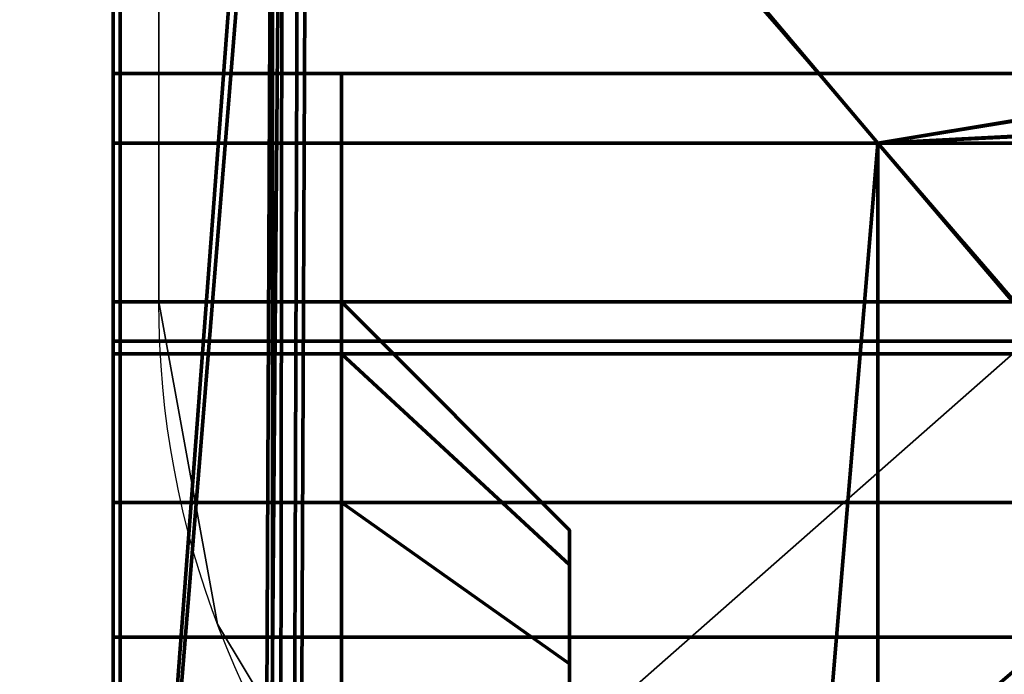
# Model space of a CAD drawing. Header units: millimetres. Extents: x -490 to 6690, y -115 to 132.
# Tile 55 of 256: x -321.2 to -319.05, y -8.57 to -7.13. Entities that reach past the tile are written whole.
import ezdxf

# ---------------------------------------------------------------- set-up
doc = ezdxf.new("R2010")
doc.units = ezdxf.units.MM
doc.layers.add('151', color=7, linetype='Continuous', true_color=0xffffff)

# ---------------------------------------------------------------- blocks, each defined once
blk = doc.blocks.new('UG_SURFACE_037')
at = {"layer": '151', "color": 46, "linetype": 'Continuous', "lineweight": 70}
for points in [[(-317.5, -7.25, 1159), (-317.5, -5.25, 1159), (-321, -5.25, 1159), (-321, -10.25, 1159)], [(-321, -10.25, 1021), (-321, -5.25, 1021), (-317.5, -5.25, 1021), (-317.5, -7.25, 1021)], [(-321, -5.25, 1139.5), (-321, -10.625, 1139.5), (-321, -7.75, 1140.4999), (-321, -7.25, 1140.4999)], [(-321, -10.625, 1149.5), (-321, -5.25, 1149.5), (-321, -7.25, 1148.5), (-321, -7.75, 1148.5)], [(-321, -5.25, 1129.5), (-321, -10.625, 1129.5), (-321, -7.75, 1130.5), (-321, -7.25, 1130.5)], [(-321, -10.625, 1139.5), (-321, -5.25, 1139.5), (-321, -7.25, 1138.5), (-321, -7.75, 1138.5)], [(-321, -5.25, 1119.5), (-321, -10.625, 1119.5), (-321, -7.75, 1120.5), (-321, -7.25, 1120.5)], [(-321, -10.625, 1129.5), (-321, -5.25, 1129.5), (-321, -7.25, 1128.5), (-321, -7.75, 1128.5)], [(-321, -7.75, 1061.5), (-321, -7.25, 1061.5), (-321, -5.25, 1060.5), (-321, -10.625, 1060.5)], [(-321, -10.625, 1070.5), (-321, -5.25, 1070.5), (-321, -7.25, 1069.5), (-321, -7.75, 1069.5)], [(-321, -7.75, 1051.5), (-321, -7.25, 1051.5), (-321, -5.25, 1050.5), (-321, -10.625, 1050.5)], [(-321, -10.625, 1060.5), (-321, -5.25, 1060.5), (-321, -7.25, 1059.5), (-321, -7.75, 1059.5)], [(-321, -7.75, 1041.5), (-321, -7.25, 1041.5), (-321, -5.25, 1040.5), (-321, -10.625, 1040.5)], [(-321, -10.625, 1050.5), (-321, -5.25, 1050.5), (-321, -7.25, 1049.5), (-321, -7.75, 1049.5)], [(-321, -7.75, 1031.5), (-321, -7.25, 1031.5), (-321, -5.25, 1030.5001), (-321, -10.625, 1030.5001)], [(-321, -10.625, 1040.5), (-321, -5.25, 1040.5), (-321, -7.25, 1039.5), (-321, -7.75, 1039.5)], [(-321, -10.625, 1081.75), (-321, -5.25, 1081.75), (-321, -8.4846, 1075.0978), (-321, -9.25, 1075.25)], [(-321, -5.25, 1070.5), (-321, -7.25, 1071.4999), (-321, -7.25, 1073.2501)], [(-321, -5.25, 1081.75), (-321, -7.8358, 1074.6642), (-321, -8.4846, 1075.0978)], [(-321, -7.25, 1073.2501), (-321, -7.4022, 1074.0154), (-321, -5.25, 1081.75), (-321, -5.25, 1070.5)], [(-321, -7.4022, 1074.0154), (-321, -7.8358, 1074.6642), (-321, -5.25, 1081.75)], [(-321, -5.25, 1070.5), (-321, -10.625, 1070.5), (-321, -7.75, 1071.4999), (-321, -7.25, 1071.4999)], [(-321, -5.25, 1030.5001), (-321, -5.25, 1021), (-321, -7.4022, 1026.9847), (-321, -7.25, 1027.75)], [(-321, -5.25, 1021), (-321, -7.8358, 1026.3358), (-321, -7.4022, 1026.9847)], [(-321, -9.25, 1025.75), (-321, -8.4846, 1025.9023), (-321, -5.25, 1021), (-321, -10.25, 1021)], [(-321, -8.4846, 1025.9023), (-321, -7.8358, 1026.3358), (-321, -5.25, 1021)], [(-321, -7.25, 1027.75), (-321, -7.25, 1029.5), (-321, -5.25, 1030.5001)], [(-321, -7.25, 1029.5), (-321, -7.75, 1029.5), (-321, -10.625, 1030.5001), (-321, -5.25, 1030.5001)], [(-321, -5.25, 1098.25), (-321, -5.25, 1081.75), (-321, -7.75, 1089.7501), (-321, -7.75, 1090.25)], [(-321, -5.25, 1098.25), (-321, -7.8642, 1090.824), (-321, -8.1893, 1091.3106)], [(-321, -5.25, 1081.75), (-321, -7.8642, 1089.1759), (-321, -7.75, 1089.7501)], [(-321, -7.75, 1090.25), (-321, -7.8642, 1090.824), (-321, -5.25, 1098.25)], [(-321, -5.25, 1081.75), (-321, -8.676, 1088.3641), (-321, -8.1893, 1088.6893)], [(-321, -10.625, 1098.25), (-321, -5.25, 1098.25), (-321, -8.676, 1091.6358), (-321, -9.25, 1091.75)], [(-321, -8.1893, 1088.6893), (-321, -7.8642, 1089.1759), (-321, -5.25, 1081.75)], [(-321, -8.1893, 1091.3106), (-321, -8.676, 1091.6358), (-321, -5.25, 1098.25)], [(-321, -9.25, 1088.25), (-321, -8.676, 1088.3641), (-321, -5.25, 1081.75), (-321, -10.625, 1081.75)], [(-321, -10.25, 1159), (-321, -5.25, 1159), (-321, -8.4846, 1154.0978), (-321, -9.25, 1154.25)], [(-321, -5.25, 1149.5), (-321, -7.25, 1150.5001), (-321, -7.25, 1152.2501)], [(-321, -5.25, 1159), (-321, -7.8358, 1153.6642), (-321, -8.4846, 1154.0978)], [(-321, -7.25, 1152.2501), (-321, -7.4022, 1153.0154), (-321, -5.25, 1159), (-321, -5.25, 1149.5)], [(-321, -7.4022, 1153.0154), (-321, -7.8358, 1153.6642), (-321, -5.25, 1159)], [(-321, -5.25, 1149.5), (-321, -10.625, 1149.5), (-321, -7.75, 1150.5001), (-321, -7.25, 1150.5001)], [(-321, -5.25, 1098.25), (-321, -7.25, 1106.75), (-321, -7.25, 1108.5)], [(-321, -5.25, 1098.25), (-321, -7.4022, 1105.9847), (-321, -7.25, 1106.75)], [(-321, -7.25, 1108.5), (-321, -7.25, 1110.5), (-321, -5.25, 1098.25)], [(-321, -5.25, 1098.25), (-321, -7.8358, 1105.3358), (-321, -7.4022, 1105.9847)], [(-321, -9.25, 1104.75), (-321, -8.4846, 1104.9023), (-321, -5.25, 1098.25), (-321, -10.625, 1098.25)], [(-321, -8.4846, 1104.9023), (-321, -7.8358, 1105.3358), (-321, -5.25, 1098.25)], [(-321, -10.625, 1119.5), (-321, -5.25, 1119.5), (-321, -7.25, 1118.5), (-321, -7.75, 1118.5)], [(-321, -7.25, 1110.5), (-321, -7.25, 1118.5), (-321, -5.25, 1119.5), (-321, -5.25, 1098.25)], [(-321, -7.25, 1031.5), (-321, -7.25, 1039.5), (-321, -5.25, 1040.5), (-321, -5.25, 1030.5001)], [(-321, -7.25, 1041.5), (-321, -7.25, 1049.5), (-321, -5.25, 1050.5), (-321, -5.25, 1040.5)], [(-321, -7.25, 1051.5), (-321, -7.25, 1059.5), (-321, -5.25, 1060.5), (-321, -5.25, 1050.5)], [(-321, -7.25, 1061.5), (-321, -7.25, 1069.5), (-321, -5.25, 1070.5), (-321, -5.25, 1060.5)], [(-321, -7.25, 1120.5), (-321, -7.25, 1128.5), (-321, -5.25, 1129.5), (-321, -5.25, 1119.5)], [(-321, -7.25, 1130.5), (-321, -7.25, 1138.5), (-321, -5.25, 1139.5), (-321, -5.25, 1129.5)], [(-321, -7.25, 1140.4999), (-321, -7.25, 1148.5), (-321, -5.25, 1149.5), (-321, -5.25, 1139.5)], [(-320.6508, -5.8323, 1169.338), (-320.9844, -5.343, 1167.5), (-320.9844, -10.25, 1167.5)], [(-320.9844, -5.343, 1167.5), (-317.5, -5.343, 1167.5), (-317.5, -7.25, 1167.5)], [(-317.5, -7.25, 1167.5), (-317.5, -10.25, 1167.5), (-320.9844, -10.25, 1167.5), (-320.9844, -5.343, 1167.5)], [(-320.9844, -5.343, 1012.5), (-320.9844, -10.25, 1012.5), (-317.5, -10.25, 1012.5), (-317.5, -7.25, 1012.5)], [(-317.5, -7.25, 1012.5), (-317.5, -5.343, 1012.5), (-320.9844, -5.343, 1012.5)], [(-320.9844, -10.25, 1012.5), (-320.9844, -5.343, 1012.5), (-320.6292, -5.8536, 1010.6663)], [(-320.9844, -10.25, 1167.5), (-320.6771, -11.75, 1169.25), (-320.6508, -5.8323, 1169.338)], [(-320.6508, -23.25, 1169.338), (-320.6508, -5.8323, 1169.338), (-320.6771, -11.75, 1169.25), (-320.6771, -21.25, 1169.25)], [(-320.5752, -5.9218, 1169.4839), (-320.6508, -5.8323, 1169.338), (-320.6508, -23.25, 1169.338)], [(-320.6292, -5.8536, 1010.6663), (-320.6771, -11.75, 1010.7501), (-320.9844, -10.25, 1012.5)], [(-320.6771, -11.75, 1010.7501), (-320.6292, -5.8536, 1010.6663), (-320.6508, -23.25, 1010.6621)], [(-320.6508, -23.25, 1010.6621), (-320.6292, -5.8536, 1010.6663), (-320.5936, -5.9047, 1010.4828)], [(-320.6508, -23.25, 1010.6621), (-320.5936, -5.9047, 1010.4828), (-319.3246, -7.4023, 1008.101)], [(-315, -6.6992, 1009.0067), (-319.3246, -7.4023, 1008.101), (-320.5936, -5.9047, 1010.4828)], [(-320.6508, -23.25, 1169.338), (-319.3246, -23.25, 1171.899), (-319.3246, -7.4023, 1171.899), (-320.5752, -5.9218, 1169.4839)], [(-320.5752, -5.9218, 1169.4839), (-319.3246, -7.4023, 1171.899), (-315, -6.6825, 1170.9683)], [(-319.3246, -7.4023, 1171.899), (-315, -7.1794, 1171.6383), (-315, -6.6825, 1170.9683)], [(-315, -6.6992, 1009.0067), (-315, -7.2017, 1008.3346), (-319.3246, -7.4023, 1008.101)], [(-315, -7.1794, 1171.6383), (-319.3246, -7.4023, 1171.899), (-318.9931, -7.7875, 1172.1959)], [(-318.961, -7.8297, 1007.7995), (-319.3246, -7.4023, 1008.101), (-315, -7.2017, 1008.3346)], [(-321, -10.25, 1159), (-317.5, -10.25, 1159), (-315, -7.25, 1159), (-317.5, -7.25, 1159)], [(-317.5, -7.25, 1021), (-315, -7.25, 1021), (-317.5, -10.25, 1021), (-321, -10.25, 1021)], [(-315, -7.4022, 1153.0154), (-321, -7.4022, 1153.0154), (-321, -7.25, 1152.2501), (-315, -7.25, 1152.2501)], [(-315, -7.25, 1106.75), (-321, -7.25, 1106.75), (-321, -7.4022, 1105.9847), (-315, -7.4022, 1105.9847)], [(-315, -7.25, 1027.75), (-321, -7.25, 1027.75), (-321, -7.4022, 1026.9847), (-315, -7.4022, 1026.9847)], [(-315, -7.4022, 1074.0154), (-321, -7.4022, 1074.0154), (-321, -7.25, 1073.2501), (-315, -7.25, 1073.2501)], [(-320.5, -7.25, 1150.5001), (-321, -7.25, 1150.5001), (-321, -7.75, 1150.5001), (-320.5, -7.75, 1150.5001)], [(-320.5, -7.75, 1148.5), (-321, -7.75, 1148.5), (-321, -7.25, 1148.5), (-320.5, -7.25, 1148.5)], [(-320.5, -7.25, 1140.4999), (-321, -7.25, 1140.4999), (-321, -7.75, 1140.4999), (-320.5, -7.75, 1140.4999)], [(-320.5, -7.75, 1138.5), (-321, -7.75, 1138.5), (-321, -7.25, 1138.5), (-320.5, -7.25, 1138.5)], [(-320.5, -7.25, 1130.5), (-321, -7.25, 1130.5), (-321, -7.75, 1130.5), (-320.5, -7.75, 1130.5)], [(-320.5, -7.75, 1128.5), (-321, -7.75, 1128.5), (-321, -7.25, 1128.5), (-320.5, -7.25, 1128.5)], [(-320.5, -7.25, 1120.5), (-321, -7.25, 1120.5), (-321, -7.75, 1120.5), (-320.5, -7.75, 1120.5)], [(-320.5, -7.75, 1118.5), (-321, -7.75, 1118.5), (-321, -7.25, 1118.5), (-320.5, -7.25, 1118.5)], [(-320.5, -7.25, 1110.5), (-321, -7.25, 1110.5), (-321, -7.75, 1110.5), (-320.5, -7.75, 1110.5)], [(-320.5, -7.25, 1118.5), (-321, -7.25, 1118.5), (-321, -7.25, 1110.5), (-320.5, -7.25, 1110.5)], [(-320.5, -7.25, 1128.5), (-321, -7.25, 1128.5), (-321, -7.25, 1120.5), (-320.5, -7.25, 1120.5)], [(-320.5, -7.25, 1138.5), (-321, -7.25, 1138.5), (-321, -7.25, 1130.5), (-320.5, -7.25, 1130.5)], [(-320.5, -7.25, 1148.5), (-321, -7.25, 1148.5), (-321, -7.25, 1140.4999), (-320.5, -7.25, 1140.4999)], [(-315, -7.25, 1152.2501), (-321, -7.25, 1152.2501), (-321, -7.25, 1150.5001), (-320.5, -7.25, 1150.5001)], [(-320.5, -7.25, 1108.5), (-321, -7.25, 1108.5), (-321, -7.25, 1106.75), (-315, -7.25, 1106.75)], [(-320.5, -7.75, 1108.5), (-321, -7.75, 1108.5), (-321, -7.25, 1108.5), (-320.5, -7.25, 1108.5)], [(-321, -7.75, 1029.5), (-321, -7.25, 1029.5), (-320.5, -7.25, 1029.5), (-320.5, -7.75, 1029.5)], [(-321, -7.25, 1031.5), (-321, -7.75, 1031.5), (-320.5, -7.75, 1031.5), (-320.5, -7.25, 1031.5)], [(-321, -7.75, 1039.5), (-321, -7.25, 1039.5), (-320.5, -7.25, 1039.5), (-320.5, -7.75, 1039.5)], [(-321, -7.25, 1041.5), (-321, -7.75, 1041.5), (-320.5, -7.75, 1041.5), (-320.5, -7.25, 1041.5)], [(-321, -7.75, 1049.5), (-321, -7.25, 1049.5), (-320.5, -7.25, 1049.5), (-320.5, -7.75, 1049.5)], [(-321, -7.25, 1051.5), (-321, -7.75, 1051.5), (-320.5, -7.75, 1051.5), (-320.5, -7.25, 1051.5)], [(-321, -7.75, 1059.5), (-321, -7.25, 1059.5), (-320.5, -7.25, 1059.5), (-320.5, -7.75, 1059.5)], [(-321, -7.25, 1061.5), (-321, -7.75, 1061.5), (-320.5, -7.75, 1061.5), (-320.5, -7.25, 1061.5)], [(-321, -7.75, 1069.5), (-321, -7.25, 1069.5), (-320.5, -7.25, 1069.5), (-320.5, -7.75, 1069.5)], [(-320.5, -7.25, 1039.5), (-321, -7.25, 1039.5), (-321, -7.25, 1031.5), (-320.5, -7.25, 1031.5)], [(-320.5, -7.25, 1049.5), (-321, -7.25, 1049.5), (-321, -7.25, 1041.5), (-320.5, -7.25, 1041.5)], [(-320.5, -7.25, 1059.5), (-321, -7.25, 1059.5), (-321, -7.25, 1051.5), (-320.5, -7.25, 1051.5)], [(-320.5, -7.25, 1069.5), (-321, -7.25, 1069.5), (-321, -7.25, 1061.5), (-320.5, -7.25, 1061.5)], [(-315, -7.25, 1073.2501), (-321, -7.25, 1073.2501), (-321, -7.25, 1071.4999), (-320.5, -7.25, 1071.4999)], [(-320.5, -7.25, 1029.5), (-321, -7.25, 1029.5), (-321, -7.25, 1027.75), (-315, -7.25, 1027.75)], [(-321, -7.25, 1071.4999), (-321, -7.75, 1071.4999), (-320.5, -7.75, 1071.4999), (-320.5, -7.25, 1071.4999)], [(-321, -7.25, 1108.5), (-321, -7.75, 1110.5), (-321, -7.25, 1110.5)], [(-321, -7.75, 1110.5), (-321, -7.25, 1108.5), (-321, -7.75, 1108.5), (-321, -10.625, 1119.5)], [(-320.5, -7.75, 1150.5001), (-320.5, -7.75, 1148.5), (-320.5, -7.25, 1148.5), (-320.5, -7.25, 1150.5001)], [(-320.5, -7.25, 1138.5), (-320.5, -7.25, 1140.4999), (-320.5, -7.75, 1140.4999), (-320.5, -7.75, 1138.5)], [(-320.5, -7.25, 1128.5), (-320.5, -7.25, 1130.5), (-320.5, -7.75, 1130.5), (-320.5, -7.75, 1128.5)], [(-320.5, -7.25, 1118.5), (-320.5, -7.25, 1120.5), (-320.5, -7.75, 1120.5), (-320.5, -7.75, 1118.5)], [(-315, -7.25, 1106.75), (-320.5, -7.25, 1118.5), (-320.5, -7.25, 1110.5)], [(-315, -7.25, 1106.75), (-320.5, -7.25, 1128.5), (-320.5, -7.25, 1120.5)], [(-320.5, -7.25, 1120.5), (-320.5, -7.25, 1118.5), (-315, -7.25, 1106.75)], [(-315, -7.25, 1106.75), (-320.5, -7.25, 1138.5), (-320.5, -7.25, 1130.5)], [(-320.5, -7.25, 1130.5), (-320.5, -7.25, 1128.5), (-315, -7.25, 1106.75)], [(-315, -7.25, 1106.75), (-320.5, -7.25, 1148.5), (-320.5, -7.25, 1140.4999)], [(-320.5, -7.25, 1140.4999), (-320.5, -7.25, 1138.5), (-315, -7.25, 1106.75)], [(-315, -7.25, 1106.75), (-315, -7.25, 1152.2501), (-320.5, -7.25, 1150.5001), (-320.5, -7.25, 1148.5)], [(-320.5, -7.25, 1110.5), (-320.5, -7.25, 1108.5), (-315, -7.25, 1106.75)], [(-320.5, -7.25, 1108.5), (-320.5, -7.25, 1110.5), (-320.5, -7.75, 1110.5), (-320.5, -7.75, 1108.5)], [(-320.5, -7.75, 1029.5), (-320.5, -7.25, 1029.5), (-320.5, -7.25, 1031.5), (-320.5, -7.75, 1031.5)], [(-320.5, -7.75, 1039.5), (-320.5, -7.25, 1039.5), (-320.5, -7.25, 1041.5), (-320.5, -7.75, 1041.5)], [(-320.5, -7.75, 1049.5), (-320.5, -7.25, 1049.5), (-320.5, -7.25, 1051.5), (-320.5, -7.75, 1051.5)], [(-320.5, -7.75, 1059.5), (-320.5, -7.25, 1059.5), (-320.5, -7.25, 1061.5), (-320.5, -7.75, 1061.5)], [(-315, -7.25, 1027.75), (-320.5, -7.25, 1039.5), (-320.5, -7.25, 1031.5)], [(-315, -7.25, 1027.75), (-320.5, -7.25, 1049.5), (-320.5, -7.25, 1041.5)], [(-320.5, -7.25, 1041.5), (-320.5, -7.25, 1039.5), (-315, -7.25, 1027.75)], [(-315, -7.25, 1027.75), (-320.5, -7.25, 1059.5), (-320.5, -7.25, 1051.5)], [(-320.5, -7.25, 1051.5), (-320.5, -7.25, 1049.5), (-315, -7.25, 1027.75)], [(-315, -7.25, 1027.75), (-320.5, -7.25, 1069.5), (-320.5, -7.25, 1061.5)], [(-320.5, -7.25, 1061.5), (-320.5, -7.25, 1059.5), (-315, -7.25, 1027.75)], [(-315, -7.25, 1027.75), (-315, -7.25, 1073.2501), (-320.5, -7.25, 1071.4999), (-320.5, -7.25, 1069.5)], [(-320.5, -7.25, 1031.5), (-320.5, -7.25, 1029.5), (-315, -7.25, 1027.75)], [(-320.5, -7.25, 1071.4999), (-320.5, -7.75, 1071.4999), (-320.5, -7.75, 1069.5), (-320.5, -7.25, 1069.5)], [(-315, -7.8358, 1153.6642), (-321, -7.8358, 1153.6642), (-321, -7.4022, 1153.0154), (-315, -7.4022, 1153.0154)], [(-315, -7.4022, 1105.9847), (-321, -7.4022, 1105.9847), (-321, -7.8358, 1105.3358), (-315, -7.8358, 1105.3358)], [(-315, -7.4022, 1026.9847), (-321, -7.4022, 1026.9847), (-321, -7.8358, 1026.3358), (-315, -7.8358, 1026.3358)], [(-315, -7.8358, 1074.6642), (-321, -7.8358, 1074.6642), (-321, -7.4022, 1074.0154), (-315, -7.4022, 1074.0154)], [(-319.3246, -7.4023, 1008.101), (-319.3246, -23.25, 1008.101), (-320.6508, -23.25, 1010.6621)], [(-318.9931, -7.7875, 1172.1959), (-319.3246, -7.4023, 1171.899), (-319.3246, -23.25, 1171.899)], [(-319.3246, -23.25, 1008.101), (-319.3246, -7.4023, 1008.101), (-318.961, -7.8297, 1007.7995)], [(-316, -7.8642, 1090.824), (-321, -7.8642, 1090.824), (-321, -7.75, 1090.25), (-316, -7.75, 1090.25)], [(-316, -7.75, 1089.7501), (-316, -7.75, 1090.25), (-321, -7.75, 1090.25), (-321, -7.75, 1089.7501)], [(-316, -7.75, 1089.7501), (-321, -7.75, 1089.7501), (-321, -7.8642, 1089.1759), (-316, -7.8642, 1089.1759)], [(-320.5, -7.75, 1152.2501), (-321, -7.75, 1152.2501), (-321, -7.8642, 1152.824), (-320.5, -7.8642, 1152.824)], [(-320.5, -7.75, 1152.2501), (-320.5, -7.75, 1150.5001), (-321, -7.75, 1150.5001), (-321, -7.75, 1152.2501)], [(-320.5, -7.75, 1148.5), (-320.5, -7.75, 1140.4999), (-321, -7.75, 1140.4999), (-321, -7.75, 1148.5)], [(-320.5, -7.75, 1138.5), (-320.5, -7.75, 1130.5), (-321, -7.75, 1130.5), (-321, -7.75, 1138.5)], [(-320.5, -7.75, 1128.5), (-320.5, -7.75, 1120.5), (-321, -7.75, 1120.5), (-321, -7.75, 1128.5)], [(-320.5, -7.75, 1118.5), (-320.5, -7.75, 1110.5), (-321, -7.75, 1110.5), (-321, -7.75, 1118.5)], [(-320.5, -7.75, 1108.5), (-320.5, -7.75, 1106.75), (-321, -7.75, 1106.75), (-321, -7.75, 1108.5)], [(-320.5, -7.8642, 1106.176), (-321, -7.8642, 1106.176), (-321, -7.75, 1106.75), (-320.5, -7.75, 1106.75)], [(-320.5, -7.8642, 1027.176), (-321, -7.8642, 1027.176), (-321, -7.75, 1027.75), (-320.5, -7.75, 1027.75)], [(-320.5, -7.75, 1029.5), (-320.5, -7.75, 1027.75), (-321, -7.75, 1027.75), (-321, -7.75, 1029.5)], [(-320.5, -7.75, 1039.5), (-320.5, -7.75, 1031.5), (-321, -7.75, 1031.5), (-321, -7.75, 1039.5)], [(-320.5, -7.75, 1049.5), (-320.5, -7.75, 1041.5), (-321, -7.75, 1041.5), (-321, -7.75, 1049.5)], [(-320.5, -7.75, 1059.5), (-320.5, -7.75, 1051.5), (-321, -7.75, 1051.5), (-321, -7.75, 1059.5)], [(-320.5, -7.75, 1069.5), (-320.5, -7.75, 1061.5), (-321, -7.75, 1061.5), (-321, -7.75, 1069.5)], [(-320.5, -7.75, 1073.2501), (-320.5, -7.75, 1071.4999), (-321, -7.75, 1071.4999), (-321, -7.75, 1073.2501)], [(-320.5, -7.75, 1073.2501), (-321, -7.75, 1073.2501), (-321, -7.8642, 1073.824), (-320.5, -7.8642, 1073.824)], [(-321, -10.625, 1139.5), (-321, -10.625, 1149.5), (-321, -7.75, 1148.5), (-321, -7.75, 1140.4999)], [(-321, -10.625, 1129.5), (-321, -10.625, 1139.5), (-321, -7.75, 1138.5), (-321, -7.75, 1130.5)], [(-321, -10.625, 1119.5), (-321, -10.625, 1129.5), (-321, -7.75, 1128.5), (-321, -7.75, 1120.5)], [(-321, -10.625, 1060.5), (-321, -10.625, 1070.5), (-321, -7.75, 1069.5), (-321, -7.75, 1061.5)], [(-321, -10.625, 1050.5), (-321, -10.625, 1060.5), (-321, -7.75, 1059.5), (-321, -7.75, 1051.5)], [(-321, -10.625, 1040.5), (-321, -10.625, 1050.5), (-321, -7.75, 1049.5), (-321, -7.75, 1041.5)], [(-321, -10.625, 1030.5001), (-321, -10.625, 1040.5), (-321, -7.75, 1039.5), (-321, -7.75, 1031.5)], [(-321, -8.1893, 1074.3107), (-321, -7.8642, 1073.824), (-321, -7.75, 1073.2501), (-321, -10.625, 1070.5)], [(-321, -7.75, 1073.2501), (-321, -7.75, 1071.4999), (-321, -10.625, 1070.5)], [(-321, -10.625, 1030.5001), (-321, -7.75, 1027.75), (-321, -7.8642, 1027.176), (-321, -8.1893, 1026.6893)], [(-321, -10.625, 1030.5001), (-321, -7.75, 1029.5), (-321, -7.75, 1027.75)], [(-321, -8.1893, 1153.3107), (-321, -7.8642, 1152.824), (-321, -7.75, 1152.2501), (-321, -10.625, 1149.5)], [(-321, -7.75, 1152.2501), (-321, -7.75, 1150.5001), (-321, -10.625, 1149.5)], [(-321, -9.25, 1105.25), (-321, -7.75, 1106.75), (-321, -7.8642, 1106.176), (-321, -8.1893, 1105.6893)], [(-321, -10.625, 1119.5), (-321, -7.75, 1118.5), (-321, -7.75, 1110.5)], [(-321, -9.25, 1105.25), (-321, -10.625, 1119.5), (-321, -7.75, 1108.5), (-321, -7.75, 1106.75)], [(-320.5, -7.75, 1152.2501), (-320.5, -7.8642, 1152.824), (-320, -8.3261, 1152.6327), (-320, -8.25, 1152.2501)], [(-320, -8.25, 1152.2501), (-320.5, -7.75, 1148.5), (-320.5, -7.75, 1150.5001)], [(-320, -8.25, 1152.2501), (-320.5, -7.75, 1140.4999), (-320.5, -7.75, 1148.5)], [(-320, -8.25, 1152.2501), (-320.5, -7.75, 1138.5), (-320.5, -7.75, 1140.4999)], [(-320, -8.25, 1152.2501), (-320.5, -7.75, 1130.5), (-320.5, -7.75, 1138.5)], [(-320, -8.25, 1152.2501), (-320, -8.25, 1106.75), (-320.5, -7.75, 1128.5), (-320.5, -7.75, 1130.5)], [(-320, -8.25, 1106.75), (-320.5, -7.75, 1120.5), (-320.5, -7.75, 1128.5)], [(-320, -8.25, 1106.75), (-320.5, -7.75, 1118.5), (-320.5, -7.75, 1120.5)], [(-320, -8.25, 1106.75), (-320.5, -7.75, 1108.5), (-320.5, -7.75, 1110.5)], [(-320.5, -7.75, 1110.5), (-320.5, -7.75, 1118.5), (-320, -8.25, 1106.75)], [(-320, -8.25, 1106.75), (-320.5, -7.75, 1106.75), (-320.5, -7.75, 1108.5)], [(-320.5, -7.75, 1150.5001), (-320.5, -7.75, 1152.2501), (-320, -8.25, 1152.2501)], [(-320.5, -7.8642, 1106.176), (-320.5, -7.75, 1106.75), (-320, -8.25, 1106.75), (-320, -8.3261, 1106.3673)], [(-320.5, -7.8642, 1027.176), (-320.5, -7.75, 1027.75), (-320, -8.25, 1027.75), (-320, -8.3261, 1027.3674)], [(-320, -8.25, 1027.75), (-320.5, -7.75, 1039.5), (-320.5, -7.75, 1041.5)], [(-320, -8.25, 1027.75), (-320.5, -7.75, 1029.5), (-320.5, -7.75, 1031.5)], [(-320, -8.25, 1073.2501), (-320.5, -7.75, 1069.5), (-320.5, -7.75, 1071.4999)], [(-320, -8.25, 1073.2501), (-320.5, -7.75, 1059.5), (-320.5, -7.75, 1061.5)], [(-320, -8.25, 1073.2501), (-320, -8.25, 1027.75), (-320.5, -7.75, 1049.5), (-320.5, -7.75, 1051.5)], [(-320.5, -7.75, 1031.5), (-320.5, -7.75, 1039.5), (-320, -8.25, 1027.75)], [(-320.5, -7.75, 1061.5), (-320.5, -7.75, 1069.5), (-320, -8.25, 1073.2501)], [(-320.5, -7.75, 1041.5), (-320.5, -7.75, 1049.5), (-320, -8.25, 1027.75)], [(-320.5, -7.75, 1051.5), (-320.5, -7.75, 1059.5), (-320, -8.25, 1073.2501)], [(-320, -8.25, 1027.75), (-320.5, -7.75, 1027.75), (-320.5, -7.75, 1029.5)], [(-320.5, -7.75, 1071.4999), (-320.5, -7.75, 1073.2501), (-320, -8.25, 1073.2501)], [(-320.5, -7.75, 1073.2501), (-320.5, -7.8642, 1073.824), (-320, -8.3261, 1073.6327), (-320, -8.25, 1073.2501)], [(-319.3246, -23.25, 1171.899), (-317.1764, -23.25, 1173.8234), (-317.1764, -9.8985, 1173.8234), (-318.9931, -7.7875, 1172.1959)], [(-315, -8.4846, 1154.0978), (-321, -8.4846, 1154.0978), (-321, -7.8358, 1153.6642), (-315, -7.8358, 1153.6642)], [(-315, -7.8358, 1105.3358), (-321, -7.8358, 1105.3358), (-321, -8.4846, 1104.9023), (-315, -8.4846, 1104.9023)], [(-315, -7.8358, 1026.3358), (-321, -7.8358, 1026.3358), (-321, -8.4846, 1025.9023), (-315, -8.4846, 1025.9023)], [(-315, -8.4846, 1075.0978), (-321, -8.4846, 1075.0978), (-321, -7.8358, 1074.6642), (-315, -7.8358, 1074.6642)], [(-319.3246, -23.25, 1008.101), (-318.961, -7.8297, 1007.7995), (-317.108, -10.0077, 1006.2629)], [(-316, -8.1893, 1091.3106), (-321, -8.1893, 1091.3106), (-321, -7.8642, 1090.824), (-316, -7.8642, 1090.824)], [(-316, -7.8642, 1089.1759), (-321, -7.8642, 1089.1759), (-321, -8.1893, 1088.6893), (-316, -8.1893, 1088.6893)], [(-320.5, -7.8642, 1152.824), (-321, -7.8642, 1152.824), (-321, -8.1893, 1153.3107), (-320.5, -8.1893, 1153.3107)], [(-320.5, -8.1893, 1105.6893), (-321, -8.1893, 1105.6893), (-321, -7.8642, 1106.176), (-320.5, -7.8642, 1106.176)], [(-320.5, -8.1893, 1026.6893), (-321, -8.1893, 1026.6893), (-321, -7.8642, 1027.176), (-320.5, -7.8642, 1027.176)], [(-320.5, -7.8642, 1073.824), (-321, -7.8642, 1073.824), (-321, -8.1893, 1074.3107), (-320.5, -8.1893, 1074.3107)], [(-320.5, -7.8642, 1152.824), (-320.5, -8.1893, 1153.3107), (-320, -8.5429, 1152.9571), (-320, -8.3261, 1152.6327)], [(-320.5, -8.1893, 1105.6893), (-320.5, -7.8642, 1106.176), (-320, -8.3261, 1106.3673), (-320, -8.5429, 1106.0429)], [(-320.5, -8.1893, 1026.6893), (-320.5, -7.8642, 1027.176), (-320, -8.3261, 1027.3674), (-320, -8.5429, 1027.0429)], [(-320.5, -7.8642, 1073.824), (-320.5, -8.1893, 1074.3107), (-320, -8.5429, 1073.9571), (-320, -8.3261, 1073.6327)], [(-316, -8.676, 1091.6358), (-321, -8.676, 1091.6358), (-321, -8.1893, 1091.3106), (-316, -8.1893, 1091.3106)], [(-316, -8.1893, 1088.6893), (-321, -8.1893, 1088.6893), (-321, -8.676, 1088.3641), (-316, -8.676, 1088.3641)], [(-320.5, -8.1893, 1153.3107), (-321, -8.1893, 1153.3107), (-321, -8.676, 1153.6359), (-320.5, -8.676, 1153.6359)], [(-320.5, -8.676, 1105.3642), (-321, -8.676, 1105.3642), (-321, -8.1893, 1105.6893), (-320.5, -8.1893, 1105.6893)], [(-320.5, -8.676, 1026.3642), (-321, -8.676, 1026.3642), (-321, -8.1893, 1026.6893), (-320.5, -8.1893, 1026.6893)], [(-320.5, -8.1893, 1074.3107), (-321, -8.1893, 1074.3107), (-321, -8.676, 1074.6359), (-320.5, -8.676, 1074.6359)], [(-321, -10.625, 1070.5), (-321, -9.25, 1074.7499), (-321, -8.676, 1074.6359), (-321, -8.1893, 1074.3107)], [(-321, -8.1893, 1026.6893), (-321, -8.676, 1026.3642), (-321, -9.25, 1026.25), (-321, -10.625, 1030.5001)], [(-321, -10.625, 1149.5), (-321, -9.25, 1153.7499), (-321, -8.676, 1153.6359), (-321, -8.1893, 1153.3107)], [(-321, -8.1893, 1105.6893), (-321, -8.676, 1105.3642), (-321, -9.25, 1105.25)], [(-320.5, -8.1893, 1153.3107), (-320.5, -8.676, 1153.6359), (-320, -8.8673, 1153.1739), (-320, -8.5429, 1152.9571)], [(-320.5, -8.676, 1105.3642), (-320.5, -8.1893, 1105.6893), (-320, -8.5429, 1106.0429), (-320, -8.8673, 1105.8261)], [(-320.5, -8.676, 1026.3642), (-320.5, -8.1893, 1026.6893), (-320, -8.5429, 1027.0429), (-320, -8.8673, 1026.8261)], [(-320.5, -8.1893, 1074.3107), (-320.5, -8.676, 1074.6359), (-320, -8.8673, 1074.1739), (-320, -8.5429, 1073.9571)], [(-320, -8.25, 1152.2501), (-320, -8.3261, 1152.6327), (-320, -8.5429, 1152.9571), (-320, -8.8673, 1153.1739)], [(-320, -8.8673, 1153.1739), (-320, -9.25, 1153.25), (-320, -8.25, 1152.2501)], [(-320, -8.25, 1106.75), (-320, -9.25, 1105.75), (-320, -8.8673, 1105.8261)], [(-320, -19.75, 1153.25), (-320, -19.75, 1105.75), (-320, -8.25, 1106.75), (-320, -8.25, 1152.2501)], [(-320, -8.25, 1106.75), (-320, -19.75, 1105.75), (-320, -9.25, 1105.75)], [(-320, -8.8673, 1105.8261), (-320, -8.5429, 1106.0429), (-320, -8.3261, 1106.3673), (-320, -8.25, 1106.75)], [(-320, -9.25, 1153.25), (-320, -19.75, 1153.25), (-320, -8.25, 1152.2501)], [(-320, -8.25, 1073.2501), (-320, -8.3261, 1073.6327), (-320, -8.5429, 1073.9571), (-320, -8.8673, 1074.1739)], [(-320, -9.25, 1074.25), (-320, -9.25, 1026.75), (-320, -8.25, 1027.75), (-320, -8.25, 1073.2501)], [(-320, -8.5429, 1027.0429), (-320, -8.3261, 1027.3674), (-320, -8.25, 1027.75), (-320, -9.25, 1026.75)], [(-320, -8.8673, 1074.1739), (-320, -9.25, 1074.25), (-320, -8.25, 1073.2501)], [(-315, -9.25, 1154.25), (-321, -9.25, 1154.25), (-321, -8.4846, 1154.0978), (-315, -8.4846, 1154.0978)], [(-315, -8.4846, 1104.9023), (-321, -8.4846, 1104.9023), (-321, -9.25, 1104.75), (-315, -9.25, 1104.75)], [(-315, -8.4846, 1025.9023), (-321, -8.4846, 1025.9023), (-321, -9.25, 1025.75), (-315, -9.25, 1025.75)], [(-315, -9.25, 1075.25), (-321, -9.25, 1075.25), (-321, -8.4846, 1075.0978), (-315, -8.4846, 1075.0978)], [(-320, -9.25, 1026.75), (-320, -8.8673, 1026.8261), (-320, -8.5429, 1027.0429)]]:
    blk.add_3dface(points, dxfattribs=at)
blk = doc.blocks.new('UG_SURFACE_044')
at = {"layer": '151', "color": 14, "linetype": 'Continuous', "lineweight": 35}
for points in [[(393.25, -22, 2100.25), (393.25, -6.25, 2100.25), (-393.25, -6.25, 2100.25), (-393.25, -22, 2100.25)], [(-388.25, -6.25, 2095.2499), (388.25, -6.25, 2095.2499), (388.25, -25, 2095.2499), (-388.25, -25, 2095.2499)]]:
    blk.add_3dface(points, dxfattribs=at)
blk = doc.blocks.new('UG_SURFACE_046')
at = {"layer": '151', "color": 7, "linetype": 'Continuous', "lineweight": 35}
for points in [[(393.5, -22, 2100.5001), (393.5, -6.25, 2100.5001), (-393.5, -6.25, 2100.5001), (-393.5, -22, 2100.5001)], [(-393.25, -22, 2100.25), (-393.25, -6.25, 2100.25), (393.25, -6.25, 2100.25), (393.25, -22, 2100.25)]]:
    blk.add_3dface(points, dxfattribs=at)
blk = doc.blocks.new('UG_SURFACE_052')
at = {"layer": '151', "color": 252, "linetype": 'Continuous', "lineweight": 35}
for points in [[(-320.9, 7.25, 1158.9), (-320.9, -7.75, 1158.9), (-320.9, -7.75, 1167.1), (-320.9, 7.25, 1167.1)], [(-318.9, -7.75, 1167.1), (-318.9, 7.25, 1167.1), (-320.9, 7.25, 1167.1), (-320.9, -7.75, 1167.1)], [(-320.9, -7.75, 1158.9), (-320.9, 7.25, 1158.9), (-318.9, 7.25, 1158.9), (-318.9, -7.75, 1158.9)], [(-320.7712, -8.4561, 1158.9), (-320.7712, -8.4561, 1167.1), (-320.9, -7.75, 1167.1), (-320.9, -7.75, 1158.9)], [(-320.9, -7.75, 1167.1), (-320.7712, -8.4561, 1167.1), (-320.4014, -9.0712, 1167.1), (-318.9, -7.75, 1167.1)], [(-318.9, -7.75, 1158.9), (-320.4014, -9.0712, 1158.9), (-320.7712, -8.4561, 1158.9), (-320.9, -7.75, 1158.9)], [(-318.9, -7.75, 1167.1), (-320.4014, -9.0712, 1167.1), (-319.8383, -9.5162, 1167.1), (-319.1543, -9.7338, 1167.1)], [(-319.1543, -9.7338, 1158.9), (-319.8383, -9.5162, 1158.9), (-320.4014, -9.0712, 1158.9), (-318.9, -7.75, 1158.9)], [(-316.7457, -8.0262, 1167.1), (-318.9, -7.75, 1167.1), (-319.1543, -9.7338, 1167.1), (-317, -10.01, 1167.1)], [(-317, -10.01, 1158.9), (-319.1543, -9.7338, 1158.9), (-318.9, -7.75, 1158.9), (-316.7457, -8.0262, 1158.9)], [(-320.4014, -9.0712, 1158.9), (-320.4014, -9.0712, 1167.1), (-320.7712, -8.4561, 1167.1), (-320.7712, -8.4561, 1158.9)]]:
    blk.add_3dface(points, dxfattribs=at)
blk = doc.blocks.new('UG_SURFACE_056')
at = {"layer": '151', "color": 252, "linetype": 'Continuous', "lineweight": 35}
for points in [[(-320.9, 7.25, 1012.9), (-320.9, -7.75, 1012.9), (-320.9, -7.75, 1021.1), (-320.9, 7.25, 1021.1)], [(-318.9, -7.75, 1021.1), (-318.9, 7.25, 1021.1), (-320.9, 7.25, 1021.1), (-320.9, -7.75, 1021.1)], [(-320.9, -7.75, 1012.9), (-320.9, 7.25, 1012.9), (-318.9, 7.25, 1012.9), (-318.9, -7.75, 1012.9)], [(-320.7712, -8.4561, 1012.9), (-320.7712, -8.4561, 1021.1), (-320.9, -7.75, 1021.1), (-320.9, -7.75, 1012.9)], [(-320.9, -7.75, 1021.1), (-320.7712, -8.4561, 1021.1), (-320.4014, -9.0712, 1021.1), (-318.9, -7.75, 1021.1)], [(-318.9, -7.75, 1012.9), (-320.4014, -9.0712, 1012.9), (-320.7712, -8.4561, 1012.9), (-320.9, -7.75, 1012.9)], [(-318.9, -7.75, 1021.1), (-320.4014, -9.0712, 1021.1), (-319.8383, -9.5162, 1021.1), (-319.1543, -9.7338, 1021.1)], [(-319.1543, -9.7338, 1012.9), (-319.8383, -9.5162, 1012.9), (-320.4014, -9.0712, 1012.9), (-318.9, -7.75, 1012.9)], [(-316.7457, -8.0262, 1021.1), (-318.9, -7.75, 1021.1), (-319.1543, -9.7338, 1021.1), (-317, -10.01, 1021.1)], [(-317, -10.01, 1012.9), (-319.1543, -9.7338, 1012.9), (-318.9, -7.75, 1012.9), (-316.7457, -8.0262, 1012.9)], [(-320.4014, -9.0712, 1012.9), (-320.4014, -9.0712, 1021.1), (-320.7712, -8.4561, 1021.1), (-320.7712, -8.4561, 1012.9)]]:
    blk.add_3dface(points, dxfattribs=at)
blk = doc.blocks.new('UG_SURFACE_069')
at = {"layer": '151', "color": 254, "linetype": 'Continuous', "lineweight": 35}
for points in [[(-317.5, 21, 2024.4999), (-323.25, 111.75, 2030.2501), (-323.25, -10, 2030.2501)], [(-323.25, -10, -8), (-323.25, 111.75, -8), (-317.5, 111.75, -8), (-317.5, 86, -8)], [(-323.25, -10, -8), (-317.5, 86, -8), (-317.5, 21, -8)], [(-323.25, -10, 2030.2501), (-319.5, -10, 2026.5), (-317.5, -8, 2024.4999), (-317.5, 21, 2024.4999)], [(-317.5, 21, -8), (-317.5, -8, -8), (-319.5, -10, -8), (-323.25, -10, -8)], [(-317.5, -8, 2024.4999), (-319.5, -10, 2026.5), (-319.5, -10, -8), (-317.5, -8, -8)]]:
    blk.add_3dface(points, dxfattribs=at)
blk = doc.blocks.new('UG_SURFACE_072')
at = {"layer": '151', "color": 254, "linetype": 'Continuous', "lineweight": 35}
for points in [[(323.25, 111.75, 2030.2501), (-323.25, 111.75, 2030.2501), (-323.25, -10, 2030.2501), (323.25, -10, 2030.2501)], [(-323.25, -10, 2030.2501), (-323.25, 111.75, 2030.2501), (-317.5, 21, 2024.4999)], [(-317.5, 21, 2024.4999), (-317.5, -8, 2024.4999), (-319.5, -10, 2026.5), (-323.25, -10, 2030.2501)], [(317.5, -8, 2024.4999), (319.5, -10, 2026.5), (-319.5, -10, 2026.5), (-317.5, -8, 2024.4999)]]:
    blk.add_3dface(points, dxfattribs=at)

msp = doc.modelspace()

# ---------------------------------------------------------------- linework, layer by layer
at = {"layer": '151', "color": 253, "linetype": 'Continuous', "lineweight": -3}
for p, q in [((-320.9, -7.75, 1158.9), (-320.9, 7.25, 1158.9)), ((-320.9, -7.75, 1167.1), (-320.9, 7.25, 1167.1)), ((-320.9, -7.75, 1021.1), (-320.9, 7.25, 1021.1)), ((-320.9, -7.75, 1012.9), (-320.9, 7.25, 1012.9)), ((-321, -10.25, 1159), (-321, -5.25, 1159)), ((-321, -10.25, 1021), (-321, -5.25, 1021)), ((-320.9844, -5.343, 1012.5), (-320.9844, -10.25, 1012.5)), ((-320.9844, -5.343, 1167.5), (-320.9844, -10.25, 1167.5)), ((-321, -7.75, 1061.5), (-321, -7.25, 1061.5)), ((-321, -7.25, 1059.5), (-320.5, -7.25, 1059.5)), ((-321, -7.25, 1128.5), (-321, -7.75, 1128.5)), ((-315, -7.25, 1106.75), (-321, -7.25, 1106.75)), ((-321, -7.25, 1049.5), (-321, -7.75, 1049.5)), ((-321, -7.75, 1140.5), (-321, -7.25, 1140.5)), ((-321, -7.25, 1130.5), (-321, -7.25, 1138.5)), ((-321, -7.25, 1120.5), (-320.5, -7.25, 1120.5)), ((-321, -7.75, 1110.5), (-321, -7.25, 1110.5)), ((-321, -7.25, 1150.5), (-320.5, -7.25, 1150.5)), ((-321, -7.25, 1061.5), (-321, -7.25, 1069.5)), ((-321, -7.25, 1069.5), (-320.5, -7.25, 1069.5)), ((-321, -7.25, 1029.5), (-320.5, -7.25, 1029.5)), ((-321, -7.75, 1041.5), (-321, -7.25, 1041.5)), ((-321, -7.25, 1041.5), (-320.5, -7.25, 1041.5)), ((-321, -7.25, 1031.5), (-321, -7.25, 1039.5)), ((-321, -7.25, 1061.5), (-320.5, -7.25, 1061.5)), ((-315, -7.25, 1027.75), (-321, -7.25, 1027.75)), ((-321, -7.25, 1148.5), (-321, -7.75, 1148.5)), ((-321, -7.25, 1138.5), (-320.5, -7.25, 1138.5)), ((-321, -7.25, 1118.5), (-321, -7.75, 1118.5)), ((-321, -7.25, 1039.5), (-320.5, -7.25, 1039.5)), ((-321, -7.75, 1051.5), (-321, -7.25, 1051.5)), ((-321, -7.25, 1071.5), (-321, -7.25, 1073.25)), ((-321, -7.25, 1071.5), (-320.5, -7.25, 1071.5)), ((-321, -7.25, 1041.5), (-321, -7.25, 1049.5)), ((-321, -7.25, 1140.5), (-320.5, -7.25, 1140.5)), ((-321, -7.25, 1120.5), (-321, -7.25, 1128.5)), ((-321, -7.25, 1110.5), (-320.5, -7.25, 1110.5)), ((-321, -7.25, 1150.5), (-321, -7.25, 1152.25)), ((-321, -7.25, 1051.5), (-320.5, -7.25, 1051.5)), ((-321, -7.25, 1027.75), (-321, -7.25, 1029.5)), ((-321, -7.25, 1106.75), (-321, -7.25, 1108.5)), ((-321, -7.25, 1049.5), (-320.5, -7.25, 1049.5)), ((-321, -7.25, 1059.5), (-321, -7.75, 1059.5)), ((-321, -7.75, 1130.5), (-321, -7.25, 1130.5)), ((-321, -7.25, 1128.5), (-320.5, -7.25, 1128.5)), ((-321, -7.25, 1148.5), (-320.5, -7.25, 1148.5)), ((-321, -7.25, 1039.5), (-321, -7.75, 1039.5)), ((-321, -7.25, 1051.5), (-321, -7.25, 1059.5)), ((-321, -7.25, 1029.5), (-321, -7.75, 1029.5)), ((-321, -7.25, 1031.5), (-320.5, -7.25, 1031.5)), ((-315, -7.25, 1152.25), (-321, -7.25, 1152.25)), ((-321, -7.25, 1140.5), (-321, -7.25, 1148.5)), ((-321, -7.25, 1138.5), (-321, -7.75, 1138.5)), ((-321, -7.25, 1110.5), (-321, -7.25, 1118.5)), ((-321, -7.25, 1108.5), (-320.5, -7.25, 1108.5)), ((-315, -7.25, 1073.25), (-321, -7.25, 1073.25)), ((-321, -7.75, 1071.5), (-321, -7.25, 1071.5)), ((-321, -7.25, 1069.5), (-321, -7.75, 1069.5)), ((-321, -7.75, 1031.5), (-321, -7.25, 1031.5)), ((-321, -7.25, 1130.5), (-320.5, -7.25, 1130.5)), ((-321, -7.75, 1120.5), (-321, -7.25, 1120.5)), ((-321, -7.25, 1118.5), (-320.5, -7.25, 1118.5)), ((-321, -7.75, 1150.5), (-321, -7.25, 1150.5)), ((-321, -7.25, 1108.5), (-321, -7.75, 1108.5)), ((-320.5, -7.25, 1041.5), (-320.5, -7.25, 1039.5)), ((-320.5, -7.25, 1118.5), (-320.5, -7.25, 1120.5)), ((-320.5, -7.25, 1061.5), (-320.5, -7.75, 1061.5)), ((-320.5, -7.75, 1140.5), (-320.5, -7.25, 1140.5)), ((-320.5, -7.25, 1071.5), (-320.5, -7.25, 1069.5)), ((-320.5, -7.25, 1138.5), (-320.5, -7.75, 1138.5)), ((-320.5, -7.25, 1031.5), (-320.5, -7.75, 1031.5)), ((-320.5, -7.25, 1108.5), (-320.5, -7.25, 1110.5)), ((-320.5, -7.25, 1118.5), (-320.5, -7.75, 1118.5)), ((-320.5, -7.25, 1041.5), (-320.5, -7.75, 1041.5)), ((-320.5, -7.25, 1128.5), (-320.5, -7.25, 1130.5)), ((-320.5, -7.25, 1051.5), (-320.5, -7.75, 1051.5)), ((-320.5, -7.25, 1071.5), (-320.5, -7.75, 1071.5)), ((-320.5, -7.25, 1031.5), (-320.5, -7.25, 1029.5)), ((-320.5, -7.75, 1120.5), (-320.5, -7.25, 1120.5)), ((-320.5, -7.75, 1150.5), (-320.5, -7.25, 1150.5)), ((-320.5, -7.25, 1108.5), (-320.5, -7.75, 1108.5)), ((-320.5, -7.25, 1148.5), (-320.5, -7.25, 1150.5)), ((-320.5, -7.75, 1130.5), (-320.5, -7.25, 1130.5)), ((-320.5, -7.75, 1039.5), (-320.5, -7.25, 1039.5)), ((-320.5, -7.25, 1051.5), (-320.5, -7.25, 1049.5)), ((-320.5, -7.25, 1148.5), (-320.5, -7.75, 1148.5)), ((-320.5, -7.75, 1069.5), (-320.5, -7.25, 1069.5)), ((-320.5, -7.25, 1061.5), (-320.5, -7.25, 1059.5)), ((-320.5, -7.75, 1049.5), (-320.5, -7.25, 1049.5)), ((-320.5, -7.75, 1029.5), (-320.5, -7.25, 1029.5)), ((-320.5, -7.75, 1110.5), (-320.5, -7.25, 1110.5)), ((-320.5, -7.75, 1059.5), (-320.5, -7.25, 1059.5)), ((-320.5, -7.25, 1128.5), (-320.5, -7.75, 1128.5)), ((-320.5, -7.25, 1138.5), (-320.5, -7.25, 1140.5)), ((-321, -7.75, 1073.25), (-321, -7.75, 1071.5)), ((-321, -7.75, 1029.5), (-321, -7.75, 1027.75)), ((-321, -7.75, 1140.5), (-320.5, -7.75, 1140.5)), ((-321, -7.75, 1138.5), (-321, -7.75, 1130.5)), ((-321, -7.75, 1110.5), (-320.5, -7.75, 1110.5)), ((-321, -7.75, 1071.5), (-320.5, -7.75, 1071.5)), ((-321, -7.75, 1059.5), (-320.5, -7.75, 1059.5)), ((-321, -7.75, 1138.5), (-320.5, -7.75, 1138.5)), ((-321, -7.75, 1039.5), (-321, -7.75, 1031.5)), ((-321, -7.75, 1059.5), (-321, -7.75, 1051.5)), ((-316, -7.75, 1090.25), (-321, -7.75, 1090.25)), ((-321, -7.75, 1108.5), (-320.5, -7.75, 1108.5)), ((-321, -7.75, 1069.5), (-320.5, -7.75, 1069.5)), ((-321, -7.75, 1108.5), (-321, -7.75, 1106.75)), ((-321, -7.75, 1128.5), (-320.5, -7.75, 1128.5)), ((-321, -7.75, 1128.5), (-321, -7.75, 1120.5)), ((-321, -7.75, 1152.25), (-321, -7.75, 1150.5)), ((-321, -7.75, 1031.5), (-320.5, -7.75, 1031.5)), ((-321, -7.75, 1069.5), (-321, -7.75, 1061.5)), ((-321, -7.75, 1090.25), (-321, -7.75, 1089.75)), ((-321, -7.75, 1130.5), (-320.5, -7.75, 1130.5)), ((-321, -7.75, 1041.5), (-320.5, -7.75, 1041.5)), ((-316, -7.75, 1089.75), (-321, -7.75, 1089.75)), ((-321, -7.75, 1148.5), (-320.5, -7.75, 1148.5)), ((-321, -7.75, 1148.5), (-321, -7.75, 1140.5)), ((-321, -7.75, 1118.5), (-320.5, -7.75, 1118.5)), ((-321, -7.75, 1118.5), (-321, -7.75, 1110.5)), ((-321, -7.75, 1051.5), (-320.5, -7.75, 1051.5)), ((-321, -7.75, 1049.5), (-321, -7.75, 1041.5)), ((-320.5, -7.75, 1106.75), (-321, -7.75, 1106.75)), ((-320.5, -7.75, 1073.25), (-321, -7.75, 1073.25)), ((-321, -7.75, 1120.5), (-320.5, -7.75, 1120.5)), ((-321, -7.75, 1150.5), (-320.5, -7.75, 1150.5)), ((-321, -7.75, 1039.5), (-320.5, -7.75, 1039.5)), ((-321, -7.75, 1061.5), (-320.5, -7.75, 1061.5)), ((-321, -7.75, 1029.5), (-320.5, -7.75, 1029.5)), ((-320.5, -7.75, 1027.75), (-321, -7.75, 1027.75)), ((-320.5, -7.75, 1152.25), (-321, -7.75, 1152.25)), ((-321, -7.75, 1049.5), (-320.5, -7.75, 1049.5)), ((-321, -7.75, 1029.5), (-321, -7.75, 1027.75)), ((-320.9, -7.75, 1167.1), (-320.9, -7.75, 1158.9)), ((-320.9, -7.75, 1021.1), (-320.9, -7.75, 1012.9)), ((-320.5, -7.75, 1073.25), (-320.5, -7.75, 1071.5)), ((-320.5, -7.75, 1118.5), (-320.5, -7.75, 1110.5)), ((-320.5, -7.75, 1110.5), (-320.5, -7.75, 1108.5)), ((-320.5, -7.75, 1130.5), (-320.5, -7.75, 1128.5)), ((-320.5, -7.75, 1059.5), (-320.5, -7.75, 1051.5)), ((-320.5, -7.75, 1041.5), (-320.5, -7.75, 1039.5)), ((-320.5, -7.75, 1120.5), (-320.5, -7.75, 1118.5)), ((-320.5, -7.75, 1148.5), (-320.5, -7.75, 1140.5)), ((-320, -8.25, 1027.75), (-320.5, -7.75, 1027.75)), ((-320.5, -7.75, 1051.5), (-320.5, -7.75, 1049.5)), ((-320.5, -7.75, 1039.5), (-320.5, -7.75, 1031.5)), ((-320.5, -7.75, 1128.5), (-320.5, -7.75, 1120.5)), ((-320, -8.25, 1073.25), (-320.5, -7.75, 1073.25)), ((-320.5, -7.75, 1069.5), (-320.5, -7.75, 1061.5)), ((-320.5, -7.75, 1108.5), (-320.5, -7.75, 1106.75)), ((-320, -8.25, 1152.25), (-320.5, -7.75, 1152.25)), ((-320.5, -7.75, 1150.5), (-320.5, -7.75, 1148.5)), ((-320.5, -7.75, 1140.5), (-320.5, -7.75, 1138.5)), ((-320.5, -7.75, 1049.5), (-320.5, -7.75, 1041.5)), ((-320.5, -7.75, 1031.5), (-320.5, -7.75, 1029.5)), ((-320.5, -7.75, 1061.5), (-320.5, -7.75, 1059.5)), ((-320.5, -7.75, 1152.25), (-320.5, -7.75, 1150.5)), ((-320, -8.25, 1106.75), (-320.5, -7.75, 1106.75)), ((-320.5, -7.75, 1071.5), (-320.5, -7.75, 1069.5)), ((-320.5, -7.75, 1029.5), (-320.5, -7.75, 1027.75)), ((-320.5, -7.75, 1138.5), (-320.5, -7.75, 1130.5)), ((-320, -8.25, 1027.75), (-320, -8.25, 1073.25)), ((-320, -8.25, 1106.75), (-320, -8.25, 1152.25))]:
    msp.add_line(p, q, dxfattribs=at)
at = {"layer": '151', "color": 253, "linetype": 'Continuous', "lineweight": -3, "extrusion": (1, 0, 0)}
for centre, radius, start, end in [((-9.25, 1152.25, -321), 2, 0, 90), ((-9.25, 1027.75, -321), 2, 270, 0), ((-9.25, 1073.25, -321), 2, 0, 90), ((-9.25, 1106.75, -321), 2, 270, 0), ((-9.25, 1106.75, -320), 1, 270, 0), ((-9.25, 1073.25, -320), 1, 0, 90), ((-9.25, 1027.75, -320), 1, 270, 0), ((-9.25, 1152.25, -320), 1, 0, 90)]:
    msp.add_arc(centre, radius, start, end, dxfattribs=at)
at = {"layer": '151', "color": 253, "linetype": 'Continuous', "lineweight": -3, "extrusion": (-1, 0, 0)}
for centre, start, end in [((9.25, 1089.75, 321), 180, 270), ((9.25, 1106.75, 321), 180, 270), ((9.25, 1073.25, 321), 90, 180), ((9.25, 1027.75, 321), 180, 270), ((9.25, 1090.25, 321), 90, 180), ((9.25, 1152.25, 321), 90, 180), ((9.25, 1152.25, 320.5), 90, 180), ((9.25, 1106.75, 320.5), 180, 270)]:
    msp.add_arc(centre, 1.5, start, end, dxfattribs=at)
at = {"layer": '151', "color": 253, "linetype": 'Continuous', "lineweight": -3, "extrusion": (0, 0, -1)}
for centre in [(318.9, -7.75, -1158.9), (318.9, -7.75, -1167.1), (318.9, -7.75, -1021.1), (318.9, -7.75, -1012.9), (318.9, -7.75, -1167.1)]:
    msp.add_arc(centre, 2, 277.3058, 0, dxfattribs=at)
at = {"layer": '151', "color": 253, "linetype": 'Continuous', "lineweight": -3, "extrusion": (-1, -1.17553e-16, 0)}
for centre, start, end in [((9.25, 1073.25, 320.5), 90, 180), ((9.25, 1027.75, 320.5), 180, 270)]:
    msp.add_arc(centre, 1.5, start, end, dxfattribs=at)
at = {"layer": '151', "color": 253, "linetype": 'Continuous', "lineweight": -3}
for points, knots in [([(-320.9844, -5.343, 1012.5), (-320.9138, -5.5111, 1011.3728), (-320.6011, -5.909, 1010.3087), (-319.694, -6.9829, 1008.5044), (-319.11, -7.6469, 1007.7623), (-317.8326, -9.1172, 1006.5647), (-317.1403, -9.9116, 1006.1147), (-316.1392, -11.2008, 1005.6323), (-315.8052, -11.6519, 1005.502), (-315.2373, -12.6303, 1005.3134), (-315, -13.1689, 1005.254), (-315, -13.75, 1005.254)], [0, 0, 0, 0, 0.25, 0.25, 0.5, 0.5, 0.75, 0.75, 0.875, 0.875, 1, 1, 1, 1]), ([(-315, -13.75, 1174.746), (-315, -13.1676, 1174.746), (-315.2394, -12.6266, 1174.6859), (-315.8037, -11.6546, 1174.4985), (-316.1382, -11.2021, 1174.3682), (-317.1434, -9.9077, 1173.8837), (-317.8304, -9.1197, 1173.4373), (-319.1121, -7.6446, 1172.2358), (-319.694, -6.9828, 1171.4955), (-320.6011, -5.9089, 1169.6912), (-320.9137, -5.5113, 1168.6283), (-320.9844, -5.343, 1167.5)], [0, 0, 0, 0, 0.125, 0.125, 0.25, 0.25, 0.5, 0.5, 0.75, 0.75, 1, 1, 1, 1])]:
    msp.add_open_spline(points, degree=3, knots=knots, dxfattribs=at)

# ---------------------------------------------------------------- block references
for name in ['UG_SURFACE_069', 'UG_SURFACE_072', 'UG_SURFACE_052', 'UG_SURFACE_056', 'UG_SURFACE_046', 'UG_SURFACE_037', 'UG_SURFACE_044']:
    msp.add_blockref(name, (0, 0), dxfattribs=at)

doc.saveas('drawing.dxf')
